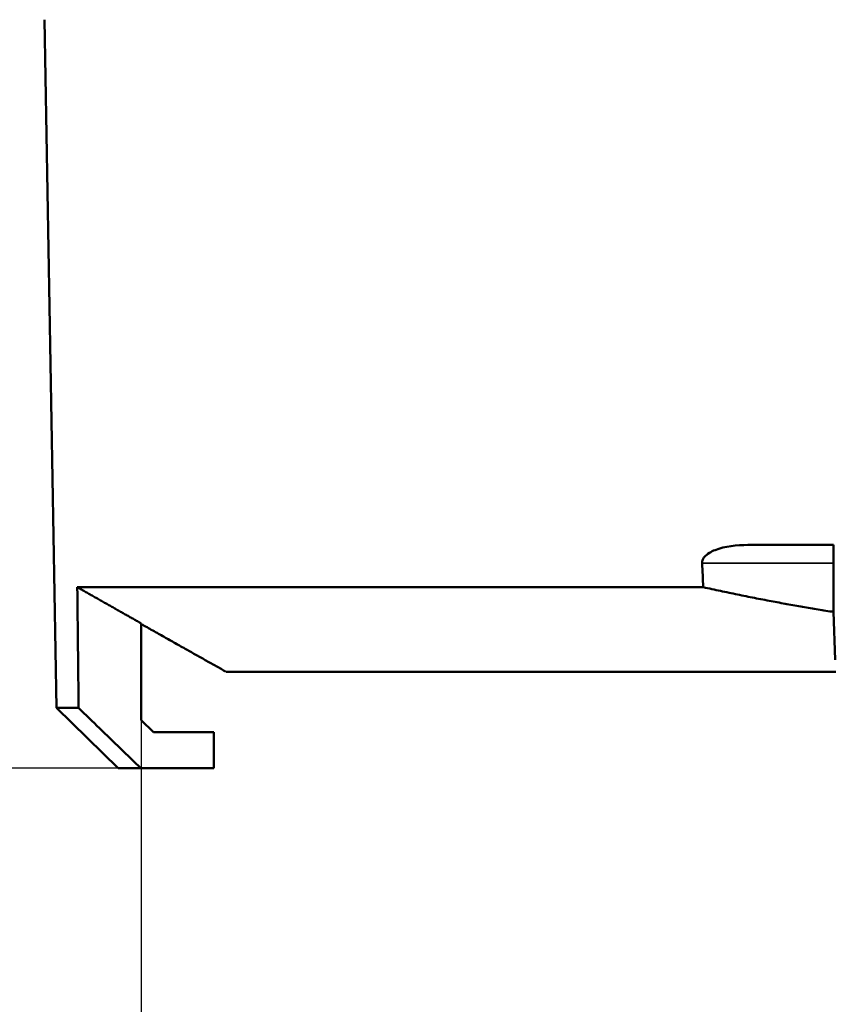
# Model space of a CAD drawing. Header units: millimetres. Extents: x 40 to 2195, y 40 to 1687.
# Tile 50 of 185: x 834 to 901, y 681 to 763. Entities that reach past the tile are written whole.
import ezdxf

# ---------------------------------------------------------------- set-up
doc = ezdxf.new("R2010")
doc.units = ezdxf.units.MM
doc.header["$LTSCALE"] = 8
for name, color, linetype, lineweight in [('Dimension (ISO)', 7, 'Continuous', 25), ('Visible (ISO)', 7, 'Continuous', 50), ('Visible Narrow (ISO)', 7, 'Continuous', 35)]:
    doc.layers.add(name, color=color, linetype=linetype, lineweight=lineweight)
doc.styles.add('Note Text (ANSI)', font='tahoma.ttf')
doc.dimstyles.new('Default (ISO)', dxfattribs={"dimscale": 8, "dimtxt": 1, "dimasz": 2.5, "dimexe": 3.175, "dimexo": 0, "dimgap": 0.762, "dimtad": 1, "dimrnd": 1e-08, "dimzin": 0, "dimdsep": 46, "dimtxsty": 'Note Text (ANSI)', "dimcen": 0.09, "dimdle": 10, "dimclrd": 1, "dimclre": 1, "dimclrt": 1, "dimazin": 0, "dimtfac": 3.5052, "dimtmove": 0, "dimatfit": 3, "dimfxl": 1, "dimtolj": 1, "dimtzin": 0, "dimlwd": -1, "dimlwe": -1, "dimarcsym": 0})

# ---------------------------------------------------------------- blocks, each defined once
blk = doc.blocks.new('*D6')
at = {"layer": 'Defpoints', "color": 0, "transparency": 16777216}
for p in [(767.956, 1056.218), (847.956, 1056.218), (843.93, 700.718)]:
    blk.add_point(p, dxfattribs=at)
at = {"layer": 'Dimension (ISO)', "color": 1, "transparency": 16777216}
for p, q in [((847.956, 1056.218), (742.556, 1056.218)), ((767.956, 720.718), (767.956, 1036.218)), ((843.93, 700.718), (742.556, 700.718))]:
    blk.add_line(p, q, dxfattribs=at)
for points in [[(764.623, 1036.218), (771.29, 1036.218), (767.956, 1056.218)], [(764.623, 720.718), (771.29, 720.718), (767.956, 700.718)]]:
    blk.add_solid(points, dxfattribs=at)
at = {"layer": 'Dimension (ISO)', "color": 1, "transparency": 16777216, "insert": (751.394, 822.873), "char_height": 8, "attachment_point": 1, "rotation": 90, "style": 'Note Text (ANSI)'}
blk.add_mtext('\\A1;355.50 mm [13.996 in]', dxfattribs=at)
blk = doc.blocks.new('*D10')
at = {"layer": 'Defpoints', "color": 0, "transparency": 16777216}
for p in [(843.956, 704.718), (1003.956, 704.718), (1003.956, 633.433)]:
    blk.add_point(p, dxfattribs=at)
at = {"layer": 'Dimension (ISO)', "color": 1, "transparency": 16777216}
for p, q in [((843.956, 704.718), (843.956, 608.033)), ((1003.956, 704.718), (1003.956, 608.033)), ((863.956, 633.433), (983.956, 633.433))]:
    blk.add_line(p, q, dxfattribs=at)
for points in [[(863.956, 636.766), (863.956, 630.1), (843.956, 633.433)], [(983.956, 636.766), (983.956, 630.1), (1003.956, 633.433)]]:
    blk.add_solid(points, dxfattribs=at)
at = {"layer": 'Dimension (ISO)', "color": 1, "transparency": 16777216, "insert": (871.712, 649.995), "char_height": 8, "attachment_point": 1, "style": 'Note Text (ANSI)'}
blk.add_mtext('\\A1;160.00 mm [6.299 in]', dxfattribs=at)

msp = doc.modelspace()

# ---------------------------------------------------------------- linework, layer by layer
at = {"layer": 'Visible (ISO)'}
for p, q in [((836.951, 705.717), (835.956, 762.718)), ((901.284, 719.218), (894.175, 719.218)), ((901.284, 719.218), (901.284, 713.668)), ((838.66, 715.717), (890.49, 715.717)), ((901.284, 713.668), (901.422, 709.7)), ((843.956, 704.718), (843.956, 712.716)), ((850.973, 708.718), (901.456, 708.718)), ((838.766, 705.717), (836.951, 705.717)), ((842.039, 700.718), (836.951, 705.717)), ((844.956, 703.718), (843.956, 704.718)), ((849.956, 703.718), (844.956, 703.718)), ((849.956, 703.718), (849.956, 700.718)), ((843.93, 700.718), (842.039, 700.718)), ((849.956, 700.718), (843.93, 700.718))]:
    msp.add_line(p, q, dxfattribs=at)
msp.add_open_spline([(890.399, 717.718), (890.398, 717.726), (890.398, 717.734), (890.397, 717.828), (890.416, 717.918), (890.485, 718.084), (890.536, 718.161), (890.805, 718.488), (891.158, 718.674), (892.27, 719.114), (893.297, 719.218), (894.175, 719.218)], degree=3, knots=[0.9393184, 0.9393184, 0.9393184, 0.9393184, 0.9417162, 0.9417162, 0.9674978, 0.9674978, 0.9932795, 0.9932795, 1.0995191, 1.0995191, 1.3771755, 1.3771755, 1.3771755, 1.3771755], dxfattribs=at)
for points in [[(890.399, 717.718), (890.429, 717.05), (890.459, 716.383), (890.49, 715.717)], [(838.66, 715.717), (838.695, 712.383), (838.73, 709.05), (838.766, 705.717)], [(838.766, 705.717), (839.349, 705.152), (840.509, 704.028), (842.231, 702.361), (843.365, 701.263), (843.93, 700.718)]]:
    msp.add_open_spline(points, degree=3, dxfattribs=at)
for points, weights in [([(838.66, 715.717), (841.39, 714.168), (843.956, 712.716)], [1.00197920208, 1.00493042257, 1.00689430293]), ([(890.49, 715.717), (895.999, 714.496), (901.284, 713.668)], [1.03099871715, 1.04416824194, 1.05328307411]), ([(843.956, 712.667), (847.617, 710.602), (850.972, 708.718)], [1.00376422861, 1.0035512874, 1.0013341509])]:
    msp.add_rational_spline(points, weights, degree=2, dxfattribs=at)
at = {"layer": 'Visible Narrow (ISO)'}
msp.add_line((890.399, 717.718), (901.284, 717.718), dxfattribs=at)

# ---------------------------------------------------------------- dimensions: what is measured, and where the dimension line sits
at = {"layer": 'Dimension (ISO)', "color": 1, "true_color": 0xff0000}
for base, p1, p2, angle, text, picture, middle in [((767.956, 1056.218), (843.93, 700.718), (847.956, 1056.218), 90, '<> mm [13.996 in]', '*D6', (767.956, 878.468)), ((1003.956, 633.433), (843.956, 704.718), (1003.956, 704.718), 180, '<> mm [6.299 in]', '*D10', (923.956, 633.433))]:
    dim = msp.add_linear_dim(base=base, p1=p1, p2=p2, angle=angle, text=text, dimstyle='Default (ISO)', override={"dimgap": 0.762, "dimdec": 2, "dimpost": '', "dimtol": 0, "dimlim": 0, "dimtp": 0, "dimtm": 0, "dimtdec": 2, "dimtofl": 0, "dimatfit": 1}, dxfattribs=at)
    dim.commit()
    dim.dimension.update_dxf_attribs({"geometry": picture, "text_midpoint": middle, "dimtype": 160})

doc.saveas('drawing.dxf')
